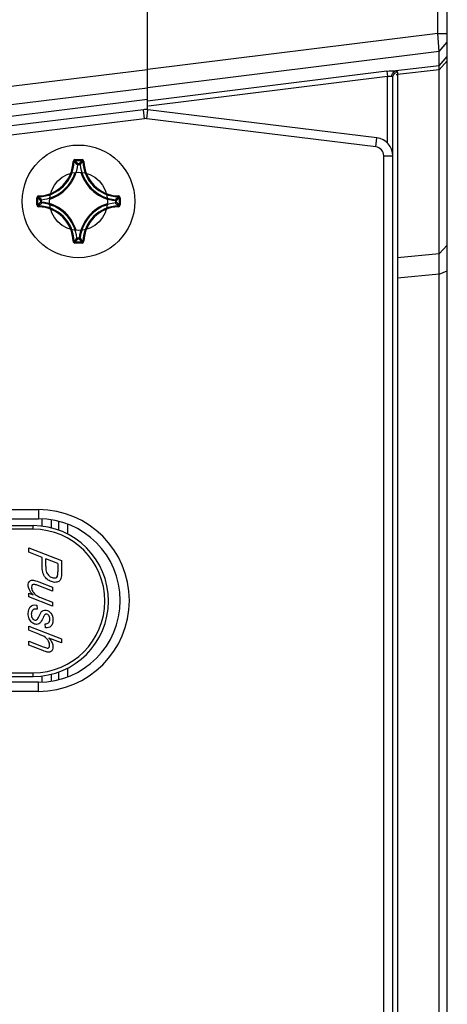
# Model space of a CAD drawing. Header units: millimetres. Extents: x 0 to 420, y 0 to 297.
# Tile 31 of 136: x 160.74 to 165.44, y 185.96 to 196.8. Entities that reach past the tile are written whole.
import ezdxf

# ---------------------------------------------------------------- set-up
doc = ezdxf.new("R2010")
doc.units = ezdxf.units.MM
doc.header["$LTSCALE"] = 23.1
doc.layers.get('0').update_dxf_attribs({"linetype": 'CONTINUOUS'})

msp = doc.modelspace()

# ---------------------------------------------------------------- linework, layer by layer
at = {"color": 7, "linetype": 'Continuous'}
for p, q in [((162.1438, 195.8094), (162.1438, 241.3001)), ((165.4438, 184.2703), (165.4438, 241.1962)), ((165.3401, 196.6496), (165.3401, 198.3102)), ((165.3401, 196.6496), (162.1438, 196.2518)), ((165.3401, 196.6496), (165.4438, 196.6487)), ((165.3528, 196.4509), (165.3401, 196.6496)), ((165.3528, 196.4509), (165.4438, 196.5523)), ((165.3528, 196.4509), (162.1438, 196.0515)), ((165.3528, 196.293), (165.3528, 196.4509)), ((165.3528, 196.293), (165.4438, 196.3944)), ((165.3528, 196.2494), (165.4438, 196.3463)), ((144.3336, 194.0679), (162.1438, 196.2514)), ((164.7765, 196.2331), (162.1438, 195.9048)), ((164.7765, 196.2331), (164.7838, 196.1744)), ((165.3528, 196.293), (164.8757, 196.2362)), ((165.3528, 196.2494), (164.8965, 196.1951)), ((164.8965, 196.1951), (164.8965, 194.1777)), ((165.3528, 196.2494), (165.3528, 196.293)), ((165.3528, 194.2219), (165.3528, 196.2494)), ((164.7838, 196.1744), (162.1535, 195.8465)), ((164.7838, 195.4435), (164.7838, 196.1744)), ((164.8438, 184.2816), (164.8438, 196.1657)), ((144.3576, 193.8707), (162.1438, 196.0512)), ((144.3734, 193.742), (162.1438, 195.924)), ((162.0989, 195.8094), (144.4516, 193.6425)), ((162.1111, 195.7101), (162.0989, 195.8094)), ((162.1355, 195.7101), (162.1477, 195.8094)), ((164.6682, 195.4999), (162.1477, 195.8094)), ((162.1111, 195.7101), (144.4637, 193.5433)), ((164.656, 195.4006), (162.1355, 195.7101)), ((164.656, 195.4006), (164.6682, 195.4999)), ((161.3245, 195.2399), (161.3345, 195.2396)), ((161.3445, 195.2593), (161.4232, 195.2593)), ((161.3445, 195.2593), (161.3445, 195.2493)), ((161.3445, 195.2493), (161.4232, 195.2493)), ((161.3758, 195.2159), (161.3919, 195.2159)), ((161.3758, 195.206), (161.3758, 195.2159)), ((161.3919, 195.206), (161.3919, 195.2159)), ((161.4232, 195.2593), (161.4232, 195.2493)), ((161.4431, 195.2399), (161.4332, 195.2396)), ((164.7438, 195.3014), (164.8438, 195.3014)), ((164.7438, 184.2741), (164.7438, 195.3014)), ((161.3758, 195.206), (161.3659, 195.2069)), ((161.3758, 195.206), (161.3919, 195.206)), ((161.3919, 195.206), (161.4018, 195.2069)), ((160.9247, 194.8395), (160.9346, 194.8395)), ((160.9247, 194.7607), (160.9247, 194.8395)), ((160.9346, 194.7607), (160.9346, 194.8395)), ((160.9441, 194.8594), (160.9443, 194.8495)), ((160.978, 194.8082), (160.968, 194.8082)), ((160.968, 194.7921), (160.968, 194.8082)), ((160.978, 194.7921), (160.968, 194.7921)), ((160.978, 194.8082), (160.977, 194.8181)), ((160.978, 194.7921), (160.977, 194.7822)), ((160.978, 194.7921), (160.978, 194.8081)), ((161.7897, 194.8082), (161.7907, 194.8181)), ((161.7897, 194.8082), (161.7996, 194.8082)), ((161.7897, 194.8081), (161.7897, 194.7921)), ((161.7897, 194.7921), (161.7996, 194.7921)), ((161.7897, 194.7921), (161.7907, 194.7822)), ((161.7996, 194.8082), (161.7996, 194.7921)), ((161.8236, 194.8594), (161.8233, 194.8495)), ((161.843, 194.8395), (161.833, 194.8395)), ((161.833, 194.8395), (161.833, 194.7607)), ((161.843, 194.8395), (161.843, 194.7607)), ((160.9247, 194.7607), (160.9346, 194.7607)), ((160.9441, 194.7408), (160.9443, 194.7508)), ((161.8236, 194.7408), (161.8233, 194.7508)), ((161.843, 194.7607), (161.833, 194.7607)), ((161.3245, 194.3604), (161.3345, 194.3606)), ((161.4232, 194.3509), (161.3445, 194.3509)), ((161.3445, 194.341), (161.3445, 194.3509)), ((161.3758, 194.3943), (161.3659, 194.3933)), ((161.3918, 194.3943), (161.3758, 194.3943)), ((161.3758, 194.3943), (161.3758, 194.3843)), ((161.3919, 194.3843), (161.3758, 194.3843)), ((161.3919, 194.3943), (161.4018, 194.3933)), ((161.3919, 194.3943), (161.3919, 194.3843)), ((161.4232, 194.341), (161.4232, 194.3509)), ((161.4431, 194.3604), (161.4332, 194.3606)), ((161.4232, 194.341), (161.3445, 194.341)), ((165.3528, 194.2219), (165.4438, 194.3188)), ((165.3528, 194.2219), (164.8965, 194.1777)), ((165.3528, 193.9972), (165.4438, 194.0358)), ((165.3528, 193.9972), (164.8965, 193.953)), ((164.8965, 193.953), (164.8965, 184.4321)), ((165.3528, 184.4345), (165.3528, 193.9972)), ((160.2096, 191.4061), (160.9438, 191.4061)), ((160.9438, 191.4061), (160.9438, 191.3061)), ((159.8756, 191.2301), (160.8838, 191.2301)), ((160.2096, 191.3061), (160.9438, 191.3061)), ((160.8838, 191.1901), (160.8838, 191.2301)), ((160.9838, 191.2238), (160.9838, 191.3042)), ((161.0838, 191.2941), (161.0838, 191.2055)), ((161.1638, 191.2788), (161.1638, 191.1812)), ((161.2638, 191.2473), (161.2638, 191.1373)), ((160.8838, 191.1901), (160.0238, 191.1901)), ((160.8359, 190.9847), (161.1959, 190.8459)), ((160.8359, 190.9366), (160.8359, 190.9847)), ((160.9821, 190.8804), (160.8359, 190.9366)), ((160.9821, 190.7903), (160.9821, 190.8804)), ((161.1569, 190.813), (161.0228, 190.8646)), ((161.0228, 190.7853), (161.0228, 190.8646)), ((161.1569, 190.813), (161.1569, 190.7206)), ((161.1959, 190.8459), (161.1959, 190.6956)), ((161.0967, 190.5092), (160.93, 190.5735)), ((160.9462, 190.6117), (161.0967, 190.5537)), ((161.0967, 190.5537), (161.0967, 190.5092)), ((160.8359, 190.486), (160.8831, 190.4678)), ((160.8359, 190.445), (160.8359, 190.486)), ((161.0967, 190.3445), (160.8359, 190.445)), ((160.9251, 190.3546), (160.9278, 190.3097)), ((160.984, 190.4324), (161.0967, 190.3889)), ((161.0967, 190.3889), (161.0967, 190.3445)), ((160.8359, 190.123), (161.1959, 189.9844)), ((160.8359, 190.0786), (160.8359, 190.123)), ((161.0201, 190.1065), (161.0172, 190.1505)), ((160.9479, 190.0355), (160.8359, 190.0786)), ((160.8359, 189.9583), (160.9938, 189.8973)), ((160.8359, 189.9138), (160.8359, 189.9583)), ((160.9899, 189.8545), (160.8359, 189.9138)), ((161.1959, 189.94), (161.0577, 189.9931)), ((161.1959, 189.9844), (161.1959, 189.94)), ((160.0238, 189.6101), (160.8838, 189.6101)), ((160.8838, 189.5701), (160.8838, 189.6101)), ((160.9838, 189.5081), (160.9838, 189.5765)), ((161.0838, 189.5953), (161.0838, 189.5181)), ((161.1638, 189.6191), (161.1638, 189.5334)), ((161.2638, 189.6633), (161.2638, 189.5649)), ((159.8756, 189.5701), (160.8838, 189.5701)), ((160.9438, 189.5061), (160.21, 189.5061)), ((160.9438, 189.4061), (160.9438, 189.5061)), ((160.9438, 189.4061), (160.21, 189.4061))]:
    msp.add_line(p, q, dxfattribs=at)
for radius in [0.62, 0.32]:
    msp.add_circle((161.3838, 194.8001), radius, dxfattribs=at)
for centre, radius, start, end in [((164.9039, 196.1623), 0.0616, 96.88691, 110.33565), ((164.9038, 196.1324), 0.0631, 96.65403, 109.75229), ((178.0525, 196.221), 13.156, 179.98965, 180.11301), ((162.1233, 195.6108), 0.2, 83, 97), ((162.1233, 195.6108), 0.1, 83, 97), ((164.6438, 195.3014), 0.2, 0, 83), ((164.6438, 195.3014), 0.1, 0, 83), ((160.9338, 195.2501), 0.3908, 271.50114, 358.49887), ((160.9338, 195.2501), 0.4008, 271.50107, 358.49893), ((161.3444, 195.2394), 0.0199, 89.93769, 178.53103), ((160.491, 194.3979), 1.1917, 42.76148, 44.93978), ((160.4586, 194.3867), 1.2364, 42.11665, 44.23908), ((162.309, 194.3867), 1.2364, 135.7609, 137.88337), ((162.2768, 194.3978), 1.1918, 135.06032, 137.23841), ((161.4232, 195.2394), 0.0199, 1.50445, 90.04778), ((161.8338, 195.2501), 0.4008, 181.50106, 268.49893), ((161.8338, 195.2501), 0.3908, 181.50113, 268.49886), ((160.9338, 195.2501), 0.4342, 275.70589, 342.25049), ((160.9338, 195.2501), 0.4442, 287.24352, 354.29463), ((161.8338, 195.2501), 0.4342, 185.70588, 264.29411), ((161.8338, 195.2501), 0.4442, 197.24299, 264.29471), ((160.9446, 194.8395), 0.0199, 91.5305, 180.03704), ((161.7972, 195.7253), 1.2364, 225.76092, 227.88335), ((161.7972, 193.8749), 1.2364, 132.11665, 134.23908), ((161.7861, 195.693), 1.1917, 225.06022, 227.23852), ((161.7861, 193.9073), 1.1917, 132.76148, 134.93978), ((160.9338, 194.3501), 0.4342, 5.70588, 84.29411), ((160.9338, 194.3501), 0.4442, 17.24341, 84.2947), ((161.8338, 194.3501), 0.4342, 95.70588, 174.29411), ((160.9816, 195.693), 1.1917, 312.76148, 314.93978), ((161.7896, 194.7922), 0.0101, 276.167, 359.53884), ((160.9815, 193.9072), 1.1918, 45.06032, 47.23841), ((160.9704, 195.7253), 1.2364, 312.11665, 314.23908), ((160.9705, 193.8749), 1.2364, 45.7609, 47.88337), ((161.8231, 194.8395), 0.0199, 359.96244, 88.4707), ((160.9446, 194.7607), 0.0199, 179.96099, 268.4742), ((160.9338, 194.3501), 0.3908, 1.50113, 88.49886), ((160.9338, 194.3501), 0.4008, 1.50106, 88.49893), ((161.8338, 194.3501), 0.4442, 107.2428, 174.29471), ((161.8338, 194.3501), 0.4008, 91.50106, 178.49893), ((161.8338, 194.3501), 0.3908, 91.50113, 178.49886), ((161.8231, 194.7607), 0.0199, 271.44371, 0.0726), ((160.4909, 195.2024), 1.1918, 315.06032, 317.23841), ((160.4587, 195.2135), 1.2364, 315.7609, 317.88337), ((161.3918, 194.3944), 0.0101, 270.46116, 353.833), ((162.3091, 195.2135), 1.2364, 222.11665, 224.23908), ((162.2767, 195.2024), 1.1917, 222.76148, 224.93978), ((161.4232, 194.3609), 0.0199, 269.95832, 358.48077), ((176.1382, 194.0908), 11.2423, 179.98649, 180.18581), ((180.78, 194.1054), 15.8842, 180.18406, 180.35413), ((185.3665, 194.133), 20.4708, 180.35217, 180.504), ((160.9438, 190.4061), 1, 270, 90), ((160.8838, 190.4001), 0.83, 270, 90), ((160.9438, 190.4061), 0.9, 270, 90), ((160.8838, 190.4001), 0.79, 270, 90)]:
    msp.add_arc(centre, radius, start, end, dxfattribs=at)
for points, knots in [([(164.7765, 196.2331), (164.7861, 196.2343), (164.819, 196.2375), (164.8525, 196.2393), (164.8757, 196.2362)], [0, 0, 0, 0, 0.2913611, 1, 1, 1, 1]), ([(164.8648, 196.232), (164.8665, 196.2329), (164.8701, 196.2346), (164.8738, 196.2357), (164.8757, 196.2362)], [0, 0, 0, 0, 0.5059969, 1, 1, 1, 1]), ([(164.8757, 196.2362), (164.8788, 196.2357), (164.8865, 196.2345), (164.8965, 196.2287), (164.8965, 196.2234)], [0, 0, 0, 0, 0.3685269, 1, 1, 1, 1]), ([(164.7838, 196.1744), (164.7886, 196.1756), (164.8048, 196.1789), (164.8221, 196.1806), (164.8334, 196.1775)], [0, 0, 0, 0, 0.2920846, 1, 1, 1, 1]), ([(164.8334, 196.1775), (164.8363, 196.1768), (164.8441, 196.1756), (164.8415, 196.1675), (164.8397, 196.1653)], [0, 0, 0, 0, 0.5020816, 1, 1, 1, 1]), ([(161.3345, 195.2396), (161.3346, 195.2421), (161.3367, 195.2473), (161.342, 195.2493), (161.3445, 195.2493)], [0, 0, 0, 0, 0.5000036, 1, 1, 1, 1]), ([(161.3659, 195.2069), (161.3661, 195.2093), (161.3685, 195.214), (161.3734, 195.2159), (161.3758, 195.2159)], [0, 0, 0, 0, 0.5000561, 1, 1, 1, 1]), ([(161.3919, 195.2159), (161.3943, 195.2159), (161.3992, 195.214), (161.4016, 195.2093), (161.4018, 195.2069)], [0, 0, 0, 0, 0.4999439, 1, 1, 1, 1]), ([(161.4232, 195.2493), (161.4257, 195.2493), (161.431, 195.2473), (161.4331, 195.2421), (161.4332, 195.2396)], [0, 0, 0, 0, 0.500004, 1, 1, 1, 1]), ([(160.9346, 194.8395), (160.9346, 194.842), (160.9366, 194.8473), (160.9418, 194.8494), (160.9443, 194.8495)], [0, 0, 0, 0, 0.500004, 1, 1, 1, 1]), ([(160.968, 194.8082), (160.9681, 194.8105), (160.9699, 194.8155), (160.9746, 194.8178), (160.977, 194.8181)], [0, 0, 0, 0, 0.4999439, 1, 1, 1, 1]), ([(160.977, 194.7822), (160.9746, 194.7824), (160.9699, 194.7848), (160.9681, 194.7897), (160.968, 194.7921)], [0, 0, 0, 0, 0.5000561, 1, 1, 1, 1]), ([(161.7907, 194.8181), (161.793, 194.8178), (161.7978, 194.8155), (161.7996, 194.8105), (161.7996, 194.8082)], [0, 0, 0, 0, 0.5000561, 1, 1, 1, 1]), ([(161.8233, 194.8495), (161.8259, 194.8494), (161.8311, 194.8473), (161.8331, 194.842), (161.833, 194.8395)], [0, 0, 0, 0, 0.5000036, 1, 1, 1, 1]), ([(160.9443, 194.7508), (160.9418, 194.7508), (160.9366, 194.753), (160.9346, 194.7582), (160.9346, 194.7607)], [0, 0, 0, 0, 0.5000036, 1, 1, 1, 1]), ([(161.833, 194.7607), (161.8331, 194.7582), (161.8311, 194.753), (161.8259, 194.7508), (161.8233, 194.7508)], [0, 0, 0, 0, 0.500004, 1, 1, 1, 1]), ([(161.3245, 194.3604), (161.3247, 194.3554), (161.329, 194.345), (161.3395, 194.341), (161.3445, 194.341)], [0, 0, 0, 0, 0.4999863, 1, 1, 1, 1]), ([(161.3445, 194.3509), (161.342, 194.3509), (161.3367, 194.3529), (161.3346, 194.3581), (161.3345, 194.3606)], [0, 0, 0, 0, 0.500004, 1, 1, 1, 1]), ([(161.3758, 194.3843), (161.3734, 194.3843), (161.3685, 194.3862), (161.3661, 194.3909), (161.3659, 194.3933)], [0, 0, 0, 0, 0.4999439, 1, 1, 1, 1]), ([(161.4332, 194.3606), (161.4331, 194.3581), (161.431, 194.3529), (161.4257, 194.3509), (161.4232, 194.3509)], [0, 0, 0, 0, 0.5000036, 1, 1, 1, 1]), ([(164.8965, 194.1777), (164.8964, 194.1725), (164.8959, 194.1444), (164.8959, 194.1163), (164.8958, 194.0935)], [0, 0, 0, 0, 0.186165, 1, 1, 1, 1]), ([(165.3528, 193.9972), (165.3531, 194.0217), (165.3539, 194.0967), (165.3548, 194.1716), (165.3528, 194.2219)], [0, 0, 0, 0, 0.3278581, 1, 1, 1, 1])]:
    msp.add_open_spline(points, degree=3, knots=knots, dxfattribs=at)
for points in [[(164.8334, 196.1775), (164.834, 196.1909), (164.8385, 196.2046), (164.8463, 196.2154)], [(164.8438, 196.1657), (164.8438, 196.1879), (164.8616, 196.2123), (164.8825, 196.22)], [(164.8463, 196.2154), (164.8511, 196.2222), (164.8575, 196.228), (164.8648, 196.232)], [(160.9901, 190.7188), (160.9848, 190.7429), (160.9821, 190.7667), (160.9821, 190.7903)], [(161.0228, 190.7853), (161.0228, 190.7546), (161.026, 190.7314), (161.0327, 190.7158)], [(161.0014, 190.6864), (160.9963, 190.6969), (160.9926, 190.7076), (160.9901, 190.7188)], [(161.024, 190.6544), (161.014, 190.6655), (161.0064, 190.6762), (161.0014, 190.6864)], [(161.0327, 190.7158), (161.0393, 190.7004), (161.0493, 190.687), (161.0631, 190.6758)], [(161.0631, 190.6758), (161.0766, 190.6648), (161.0911, 190.6578), (161.1063, 190.6551)], [(161.135, 190.6571), (161.1424, 190.6603), (161.1481, 190.6657), (161.1515, 190.6735)], [(161.1515, 190.6735), (161.1549, 190.6812), (161.1569, 190.6971), (161.1569, 190.7206)], [(161.1959, 190.6956), (161.1959, 190.6695), (161.1927, 190.6507), (161.1869, 190.6387)], [(160.83, 190.5732), (160.83, 190.5933), (160.8359, 190.6088), (160.8473, 190.619)], [(160.8831, 190.4678), (160.8477, 190.5055), (160.83, 190.5406), (160.83, 190.5732)], [(160.8473, 190.619), (160.8588, 190.6293), (160.873, 190.6329), (160.8897, 190.63)], [(160.8745, 190.5789), (160.8691, 190.5739), (160.8664, 190.5656), (160.8664, 190.5538)], [(160.8664, 190.5538), (160.8664, 190.5415), (160.8693, 190.5287), (160.8754, 190.5158)], [(160.8976, 190.5837), (160.8878, 190.5854), (160.8799, 190.5838), (160.8745, 190.5789)], [(160.8897, 190.63), (160.9005, 190.6281), (160.9194, 190.622), (160.9462, 190.6117)], [(160.93, 190.5735), (160.916, 190.5789), (160.9052, 190.5823), (160.8976, 190.5837)], [(161.0621, 190.6247), (161.0466, 190.6335), (161.0339, 190.6434), (161.024, 190.6544)], [(161.1075, 190.6075), (161.0926, 190.6102), (161.0773, 190.616), (161.0621, 190.6247)], [(161.1063, 190.6551), (161.1181, 190.6531), (161.1277, 190.6538), (161.135, 190.6571)], [(161.1561, 190.6118), (161.1417, 190.6059), (161.1255, 190.6044), (161.1075, 190.6075)], [(161.1869, 190.6387), (161.181, 190.6268), (161.1706, 190.6178), (161.1561, 190.6118)], [(160.8754, 190.5158), (160.8814, 190.503), (160.8897, 190.4912), (160.9, 190.4808)], [(160.9, 190.4808), (160.9103, 190.4704), (160.9224, 190.4612), (160.9366, 190.4532)], [(160.9366, 190.4532), (160.9455, 190.4483), (160.9614, 190.4413), (160.984, 190.4324)], [(160.83, 190.2645), (160.83, 190.2947), (160.8374, 190.319), (160.8523, 190.3375)], [(160.8523, 190.3375), (160.8671, 190.356), (160.8914, 190.3618), (160.9251, 190.3546)], [(160.8412, 190.2052), (160.834, 190.2226), (160.83, 190.2424), (160.83, 190.2645)], [(160.8729, 190.2919), (160.8671, 190.2823), (160.8644, 190.2705), (160.8644, 190.2563)], [(160.8644, 190.2563), (160.8644, 190.2366), (160.8684, 190.2212), (160.8762, 190.21)], [(160.8951, 190.3096), (160.886, 190.3072), (160.8787, 190.3014), (160.8729, 190.2919)], [(160.9278, 190.3097), (160.915, 190.3119), (160.904, 190.3119), (160.8951, 190.3096)], [(160.9258, 190.1954), (160.9327, 190.2003), (160.941, 190.2135), (160.9511, 190.2353)], [(160.9511, 190.2353), (160.9612, 190.2571), (160.9683, 190.2709), (160.9723, 190.2766)], [(160.9723, 190.2766), (160.9791, 190.2864), (160.987, 190.2933), (160.996, 190.2972)], [(161.0131, 190.25), (161.0088, 190.2458), (161.0024, 190.2344), (160.9935, 190.2154)], [(160.996, 190.2972), (161.0051, 190.3012), (161.0157, 190.302), (161.0275, 190.3)], [(161.0348, 190.2572), (161.0265, 190.2586), (161.0194, 190.2562), (161.0131, 190.25)], [(161.0275, 190.3), (161.0481, 190.2963), (161.0658, 190.2851), (161.0806, 190.2661)], [(161.0577, 190.2404), (161.0506, 190.2502), (161.043, 190.2557), (161.0348, 190.2572)], [(161.0682, 190.2026), (161.0682, 190.2181), (161.0646, 190.2308), (161.0577, 190.2404)], [(161.0806, 190.2661), (161.0953, 190.2472), (161.1026, 190.2229), (161.1026, 190.1934)], [(160.871, 190.1635), (160.8585, 190.1736), (160.8485, 190.1876), (160.8412, 190.2052)], [(160.9091, 190.1448), (160.8961, 190.1471), (160.8833, 190.1535), (160.871, 190.1635)], [(160.8762, 190.21), (160.8841, 190.1988), (160.8932, 190.1923), (160.904, 190.1904)], [(160.904, 190.1904), (160.9116, 190.189), (160.9189, 190.1907), (160.9258, 190.1954)], [(160.9586, 190.1572), (160.945, 190.1456), (160.9285, 190.1413), (160.9091, 190.1448)], [(160.9935, 190.2154), (160.9789, 190.184), (160.9671, 190.1645), (160.9586, 190.1572)], [(161.0172, 190.1505), (161.0329, 190.1485), (161.0452, 190.152), (161.0544, 190.1608)], [(161.0798, 190.1228), (161.0646, 190.1083), (161.0447, 190.1029), (161.0201, 190.1065)], [(161.0544, 190.1608), (161.0636, 190.1696), (161.0682, 190.1835), (161.0682, 190.2026)], [(161.1026, 190.1934), (161.1026, 190.1607), (161.095, 190.1373), (161.0798, 190.1228)], [(161.0186, 190.0005), (161.0039, 190.0114), (160.9803, 190.0229), (160.9479, 190.0355)], [(161.0533, 189.96), (161.0449, 189.9762), (161.0334, 189.9895), (161.0186, 190.0005)], [(161.066, 189.9118), (161.066, 189.928), (161.0616, 189.944), (161.0533, 189.96)], [(161.0577, 189.9931), (161.0736, 189.9738), (161.0852, 189.9563), (161.0921, 189.9408)], [(161.0579, 189.8877), (161.0633, 189.8926), (161.066, 189.9007), (161.066, 189.9118)], [(161.0921, 189.9408), (161.0989, 189.9254), (161.1026, 189.9103), (161.1026, 189.895)], [(161.0405, 189.8377), (161.0312, 189.8394), (161.0145, 189.845), (160.9899, 189.8545)], [(160.9938, 189.8973), (161.0167, 189.8885), (161.0312, 189.8836), (161.0371, 189.8825)], [(161.0371, 189.8825), (161.0454, 189.8811), (161.0525, 189.8827), (161.0579, 189.8877)], [(161.0854, 189.8478), (161.0741, 189.8379), (161.0592, 189.8344), (161.0405, 189.8377)], [(161.1026, 189.895), (161.1026, 189.8734), (161.0967, 189.8578), (161.0854, 189.8478)]]:
    msp.add_open_spline(points, degree=3, dxfattribs=at)

doc.saveas('drawing.dxf')
